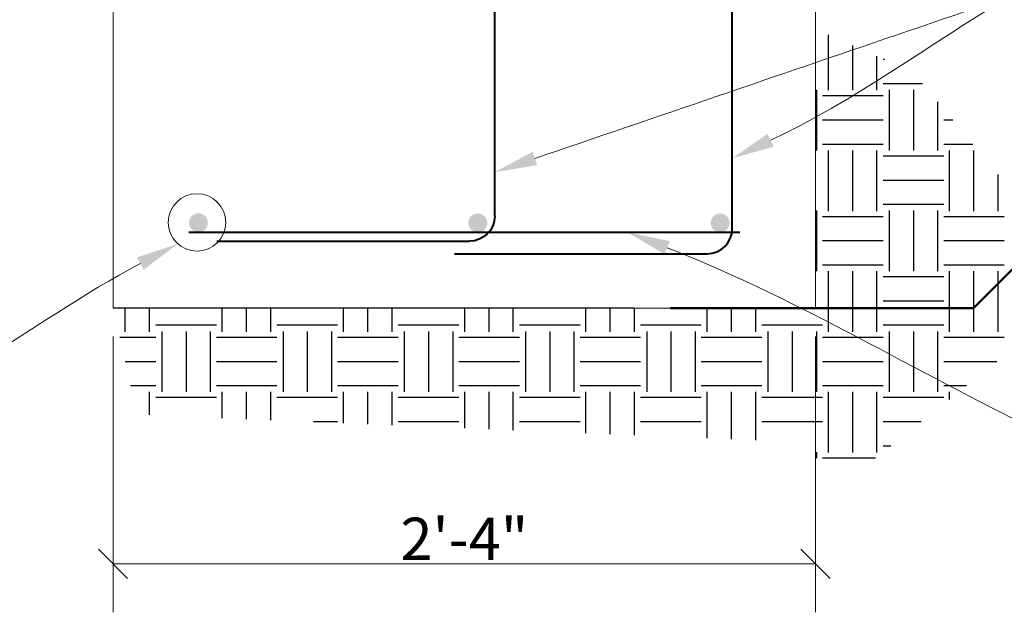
# Paper-space layout '113851WD001' of a CAD drawing. Header units: feet. Extents: x 0 to 187, y 0 to 115.
# Tile 11 of 18: x 23 to 26.24, y 8.74 to 10.7. Entities that reach past the tile are written whole.
import ezdxf

# ---------------------------------------------------------------- set-up
doc = ezdxf.new("R2010")
doc.units = ezdxf.units.FT
doc.header["$MEASUREMENT"] = 0
for name, color, linetype in [('C-ANNO-TEXT', 7, 'Continuous'), ('SH_Data', 7, 'Continuous'), ('SH_Text', 7, 'Continuous')]:
    doc.layers.add(name, color=color, linetype=linetype)
doc.styles.add('Straight-Normal', font='font30.shx', dxfattribs={"height": 0.14})

psp = doc.layouts.new('113851WD001')

# ---------------------------------------------------------------- hatches: boundary and pattern name
at = {"layer": 'SH_Data', "linetype": 'Continuous', "lineweight": 40}
h = psp.add_hatch(color=256, dxfattribs=at)
edge = h.paths.add_edge_path(flags=0)
edge.add_arc((23.5848, 10.0266), 0.0312, 138.0857, 498.0857, ccw=False)
h = psp.add_hatch(color=256, dxfattribs=at)
edge = h.paths.add_edge_path(flags=0)
edge.add_arc((24.5067, 10.0258), 0.0312, 138.0857, 498.0857, ccw=False)
h = psp.add_hatch(color=256, dxfattribs=at)
edge = h.paths.add_edge_path(flags=0)
edge.add_arc((25.3063, 10.0258), 0.0312, 138.0857, 498.0857, ccw=False)

# ---------------------------------------------------------------- linework, layer by layer
at = {"layer": 'C-ANNO-TEXT', "lineweight": 50}
psp.add_lwpolyline([(25.1425, 9.7445), (26.1425, 9.7445), (29.1425, 12.7445)], dxfattribs=at)
at = {"layer": 'SH_Data', "linetype": 'Continuous', "lineweight": 40}
for p, q in [((24.5623, 10.0488), (24.5623, 13.2987)), ((25.3464, 10.0071), (25.3464, 13.2987)), ((25.371, 9.9945), (23.5534, 9.9945)), ((23.6456, 9.9654), (24.479, 9.9654)), ((24.4297, 9.9238), (25.263, 9.9238))]:
    psp.add_line(p, q, dxfattribs=at)
at = {"layer": 'SH_Data', "linetype": 'Continuous', "lineweight": 13}
for p, q in [((23.3034, 10.7445), (23.3034, 9.7445)), ((25.621, 10.7445), (25.621, 9.7445)), ((23.3034, 9.7445), (25.621, 9.7445))]:
    psp.add_line(p, q, dxfattribs=at)
at = {"layer": 'SH_Data'}
for p, q in [((25.6625, 10.6462), (25.6625, 10.4636)), ((25.7425, 10.6113), (25.7425, 10.4636)), ((25.8225, 10.5765), (25.8225, 10.4636)), ((25.8489, 10.565), (25.844, 10.565)), ((25.624, 10.465), (25.624, 10.265)), ((25.9745, 10.485), (25.844, 10.485)), ((25.864, 10.465), (25.864, 10.265)), ((25.944, 10.465), (25.944, 10.265)), ((25.844, 10.445), (25.644, 10.445)), ((26.024, 10.4253), (26.024, 10.265)), ((25.844, 10.365), (25.644, 10.365)), ((26.0739, 10.365), (26.044, 10.365)), ((25.844, 10.285), (25.644, 10.285)), ((26.1401, 10.285), (26.044, 10.285)), ((25.6625, 10.265), (25.6625, 10.065)), ((25.7425, 10.265), (25.7425, 10.065)), ((25.8225, 10.265), (25.8225, 10.065)), ((26.044, 10.2464), (25.844, 10.2464)), ((26.0625, 10.265), (26.0625, 10.065)), ((26.1425, 10.265), (26.1425, 10.065)), ((26.2225, 10.1854), (26.2225, 10.065)), ((26.044, 10.1664), (25.844, 10.1664)), ((26.044, 10.0864), (25.844, 10.0864)), ((25.624, 10.0664), (25.624, 9.8664)), ((25.844, 10.0464), (25.644, 10.0464)), ((25.864, 10.0664), (25.864, 9.8664)), ((25.944, 10.0664), (25.944, 9.8664)), ((26.024, 10.0664), (26.024, 9.8664)), ((26.244, 10.0464), (26.044, 10.0464)), ((25.844, 9.9664), (25.644, 9.9664)), ((26.244, 9.9664), (26.044, 9.9664)), ((25.844, 9.8864), (25.644, 9.8864)), ((26.244, 9.8864), (26.044, 9.8864)), ((25.6625, 9.8664), (25.6625, 9.6664)), ((25.7425, 9.8664), (25.7425, 9.6664)), ((25.8225, 9.8664), (25.8225, 9.6664)), ((26.044, 9.8478), (25.844, 9.8478)), ((26.0625, 9.8664), (26.0625, 9.6664)), ((26.1425, 9.8664), (26.1425, 9.6664)), ((26.2225, 9.8664), (26.2225, 9.6664)), ((26.044, 9.7678), (25.844, 9.7678)), ((23.3425, 9.7445), (23.3425, 9.6664)), ((23.4225, 9.7445), (23.4225, 9.6664)), ((23.6625, 9.7445), (23.6625, 9.6664)), ((23.7425, 9.7445), (23.7425, 9.6664)), ((23.8225, 9.7445), (23.8225, 9.6664)), ((24.0625, 9.7445), (24.0625, 9.6664)), ((24.1425, 9.7445), (24.1425, 9.6664)), ((24.2225, 9.7445), (24.2225, 9.6664)), ((24.4625, 9.7445), (24.4625, 9.6664)), ((24.5425, 9.7445), (24.5425, 9.6664)), ((24.6225, 9.7445), (24.6225, 9.6664)), ((24.8625, 9.7445), (24.8625, 9.6664)), ((24.9425, 9.7445), (24.9425, 9.6664)), ((25.0225, 9.7445), (25.0225, 9.6664)), ((25.2625, 9.7445), (25.2625, 9.6664)), ((25.3425, 9.7445), (25.3425, 9.6664)), ((25.4225, 9.7445), (25.4225, 9.6664)), ((23.644, 9.6878), (23.444, 9.6878)), ((24.044, 9.6878), (23.844, 9.6878)), ((24.444, 9.6878), (24.244, 9.6878)), ((24.844, 9.6878), (24.644, 9.6878)), ((25.244, 9.6878), (25.044, 9.6878)), ((25.644, 9.6878), (25.444, 9.6878)), ((26.044, 9.6878), (25.844, 9.6878)), ((23.464, 9.6678), (23.464, 9.4678)), ((23.544, 9.6678), (23.544, 9.4678)), ((23.624, 9.6678), (23.624, 9.4678)), ((23.864, 9.6678), (23.864, 9.4678)), ((23.944, 9.6678), (23.944, 9.4678)), ((24.024, 9.6678), (24.024, 9.4678)), ((24.264, 9.6678), (24.264, 9.4678)), ((24.344, 9.6678), (24.344, 9.4678)), ((24.424, 9.6678), (24.424, 9.4678)), ((24.664, 9.6678), (24.664, 9.4678)), ((24.744, 9.6678), (24.744, 9.4678)), ((24.824, 9.6678), (24.824, 9.4678)), ((25.064, 9.6678), (25.064, 9.4678)), ((25.144, 9.6678), (25.144, 9.4678)), ((25.224, 9.6678), (25.224, 9.4678)), ((25.464, 9.6678), (25.464, 9.4678)), ((25.544, 9.6678), (25.544, 9.4678)), ((25.624, 9.6678), (25.624, 9.4678)), ((25.624, 9.6678), (25.624, 9.4678)), ((25.864, 9.6678), (25.864, 9.4678)), ((25.944, 9.6678), (25.944, 9.4678)), ((26.024, 9.6678), (26.024, 9.4678)), ((23.444, 9.6478), (23.325, 9.6478)), ((23.844, 9.6478), (23.644, 9.6478)), ((24.244, 9.6478), (24.044, 9.6478)), ((24.644, 9.6478), (24.444, 9.6478)), ((25.044, 9.6478), (24.844, 9.6478)), ((25.444, 9.6478), (25.244, 9.6478)), ((25.844, 9.6478), (25.644, 9.6478)), ((26.244, 9.6478), (26.044, 9.6478)), ((23.444, 9.5678), (23.343, 9.5678)), ((23.844, 9.5678), (23.644, 9.5678)), ((24.244, 9.5678), (24.044, 9.5678)), ((24.644, 9.5678), (24.444, 9.5678)), ((25.044, 9.5678), (24.844, 9.5678)), ((25.444, 9.5678), (25.244, 9.5678)), ((25.844, 9.5678), (25.644, 9.5678)), ((26.2193, 9.5678), (26.044, 9.5678)), ((23.444, 9.4878), (23.3609, 9.4878)), ((23.844, 9.4878), (23.644, 9.4878)), ((24.244, 9.4878), (24.044, 9.4878)), ((24.644, 9.4878), (24.444, 9.4878)), ((25.044, 9.4878), (24.844, 9.4878)), ((25.444, 9.4878), (25.244, 9.4878)), ((25.844, 9.4878), (25.644, 9.4878)), ((26.1188, 9.4878), (26.044, 9.4878)), ((23.4225, 9.4678), (23.4225, 9.3918)), ((23.6625, 9.4678), (23.6625, 9.3818)), ((23.7425, 9.4678), (23.7425, 9.3785)), ((23.8225, 9.4678), (23.8225, 9.3751)), ((24.0625, 9.4678), (24.0625, 9.3651)), ((24.1425, 9.4678), (24.1425, 9.3617)), ((24.2225, 9.4678), (24.2225, 9.3584)), ((24.4625, 9.4678), (24.4625, 9.3483)), ((24.5425, 9.4678), (24.5425, 9.345)), ((24.6225, 9.4678), (24.6225, 9.3416)), ((24.8625, 9.4678), (24.8625, 9.3316)), ((24.9425, 9.4678), (24.9425, 9.3282)), ((25.0225, 9.4678), (25.0225, 9.3249)), ((25.2625, 9.4678), (25.2625, 9.3149)), ((25.3425, 9.4678), (25.3425, 9.3115)), ((25.4225, 9.4678), (25.4225, 9.3082)), ((25.6625, 9.4678), (25.6625, 9.2678)), ((25.7425, 9.4678), (25.7425, 9.2678)), ((25.8225, 9.4678), (25.8225, 9.2678)), ((26.0625, 9.4678), (26.0625, 9.443)), ((23.644, 9.4492), (23.444, 9.4492)), ((24.044, 9.4492), (23.844, 9.4492)), ((24.444, 9.4492), (24.244, 9.4492)), ((24.844, 9.4492), (24.644, 9.4492)), ((25.244, 9.4492), (25.044, 9.4492)), ((25.644, 9.4492), (25.444, 9.4492)), ((26.044, 9.4492), (25.844, 9.4492)), ((24.044, 9.3692), (23.9644, 9.3692)), ((24.444, 9.3692), (24.244, 9.3692)), ((24.844, 9.3692), (24.644, 9.3692)), ((25.244, 9.3692), (25.044, 9.3692)), ((25.644, 9.3692), (25.444, 9.3692)), ((25.9698, 9.3692), (25.844, 9.3692)), ((25.624, 9.2692), (25.624, 9.2495)), ((25.8693, 9.2892), (25.844, 9.2892)), ((25.819, 9.2492), (25.644, 9.2492))]:
    psp.add_line(p, q, dxfattribs=at)
at = {"layer": 'SH_Data', "linetype": 'Continuous', "lineweight": 0}
for p, q in [((23.3034, 8.7405), (23.3034, 9.6505)), ((25.621, 8.7405), (25.621, 9.6505)), ((25.621, 8.9005), (23.3034, 8.9005))]:
    psp.add_line(p, q, dxfattribs=at)
at = {"layer": 'SH_Data', "linetype": 'Continuous', "lineweight": 30}
for p, q in [((23.2554, 8.9484), (23.3513, 8.8526)), ((25.5731, 8.9484), (25.6689, 8.8526))]:
    psp.add_line(p, q, dxfattribs=at)
at = {"layer": 'SH_Data'}
psp.add_lwpolyline([(25.0225, 9.7445), (23.3034, 9.7445)], dxfattribs=at)
at = {"layer": 'SH_Data', "linetype": 'Continuous', "lineweight": 0}
psp.add_circle((23.58, 10.0276), 0.0947, dxfattribs=at)
at = {"layer": 'SH_Data', "linetype": 'Continuous', "lineweight": 40, "extrusion": (0, 0, -1)}
psp.add_arc((-24.479, 10.0488), 0.0833, 180, 270, dxfattribs=at)
at = {"layer": 'SH_Data', "linetype": 'Continuous', "lineweight": 40}
psp.add_arc((25.263, 10.0071), 0.0833, 270, 0, dxfattribs=at)
at = {"layer": 'SH_Data', "linetype": 'Continuous', "lineweight": 0}
for points, start_tangent, end_tangent in [([(24.6948, 10.2385), (27.0865, 11.0554)], (0.946325, 0.323218), (0.946325, 0.323218)), ([(25.4731, 10.2988), (27.0865, 11.0554)], (0.90537, 0.424624), (1, 0)), ([(25.1317, 9.9439), (27.5302, 9.0127)], (0.932212, -0.361913), (1, 0)), ([(23.3932, 9.8916), (22.2744, 9.3011), (21.3595, 9.2921)], (-0.884367, -0.466792), (-1, 0))]:
    psp.add_spline(points, degree=3, dxfattribs=dict(at, start_tangent=start_tangent, end_tangent=end_tangent))
for points in [[(25.4632, 10.3199), (25.3464, 10.2393), (25.483, 10.2776)], [(24.6873, 10.2606), (24.5623, 10.1933), (24.7023, 10.2165)], [(25.1401, 9.9656), (25.0012, 9.9945), (25.1232, 9.9221)], [(23.4041, 9.871), (23.517, 9.9569), (23.3823, 9.9122)]]:
    psp.add_solid(points, dxfattribs=at)

# ---------------------------------------------------------------- texts
at = {"layer": 'SH_Text', "insert": (24.4622, 8.913), "char_height": 0.14, "attachment_point": 8, "style": 'Straight-Normal'}
psp.add_mtext_dynamic_manual_height_columns('2\'-4"', width=0.191036, gutter_width=0.7, heights=[0], dxfattribs=at)

doc.saveas('drawing.dxf')
